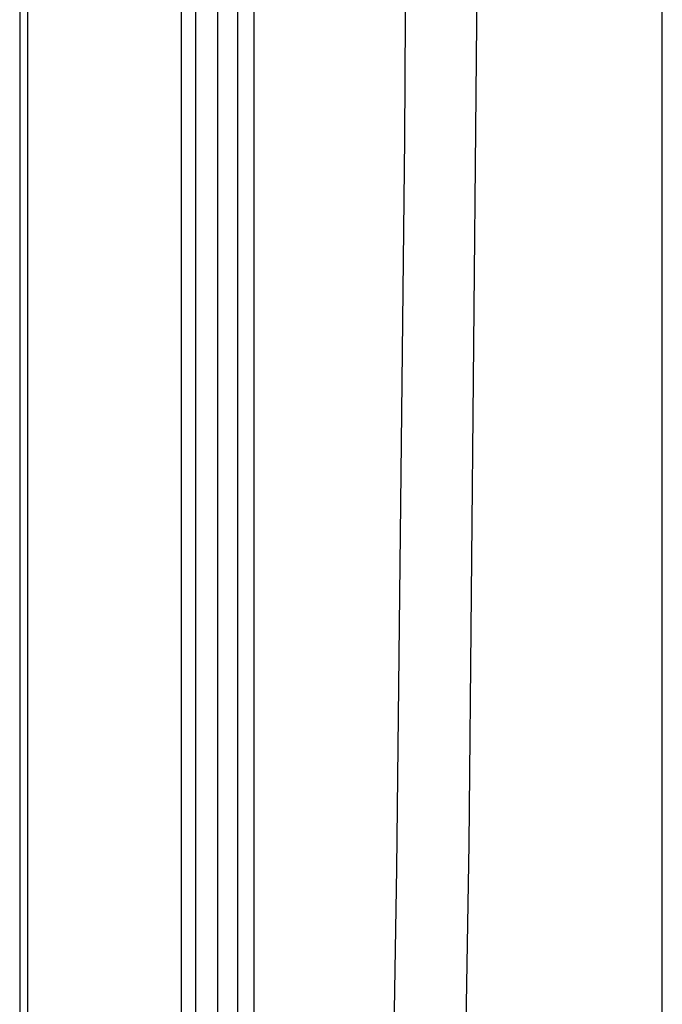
# Model space of a CAD drawing. Header units: millimetres. Extents: x 2848.32 to 2849.28, y 2905.67 to 2907.97.
# Tile 10 of 20: x 2848.6543 to 2848.7155, y 2906.7244 to 2906.8183. Entities that reach past the tile are written whole.
import ezdxf

# ---------------------------------------------------------------- set-up
doc = ezdxf.new("R2010")
doc.units = ezdxf.units.MM
doc.layers.add('SANINDUSA', color=3, linetype='Continuous')

msp = doc.modelspace()

# ---------------------------------------------------------------- linework, layer by layer
at = {"layer": 'SANINDUSA', "linetype": 'Continuous'}
for p, q in [((2848.65425753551, 2907.814440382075), (2848.65425753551, 2905.908440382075)), ((2848.655003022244, 2907.814197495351), (2848.655003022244, 2905.908730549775)), ((2848.669654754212, 2907.813149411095), (2848.669654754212, 2905.909718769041)), ((2848.671017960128, 2907.813080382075), (2848.671017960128, 2905.909800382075)), ((2848.673145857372, 2905.909800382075), (2848.673145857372, 2907.813080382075)), ((2848.676616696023, 2905.909800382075), (2848.676616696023, 2907.813080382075)), ((2848.715544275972, 2905.909800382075), (2848.715544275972, 2907.813080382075)), ((2848.675065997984, 2905.909800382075), (2848.675065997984, 2907.812440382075))]:
    msp.add_line(p, q, dxfattribs=at)
at = {"layer": 'SANINDUSA', "linetype": 'Continuous', "flags": 128}
for points in [[(2848.677496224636, 2907.502569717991), (2848.680574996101, 2907.433049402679), (2848.683269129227, 2907.363512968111), (2848.685578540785, 2907.293962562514), (2848.687503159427, 2907.224400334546), (2848.689042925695, 2907.154828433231), (2848.690197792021, 2907.085249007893), (2848.690967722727, 2907.015664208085), (2848.691352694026, 2906.94607618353), (2848.691352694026, 2906.876487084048), (2848.690967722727, 2906.806899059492), (2848.690197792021, 2906.737314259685), (2848.689042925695, 2906.667734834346), (2848.687503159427, 2906.598162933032), (2848.685578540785, 2906.528600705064), (2848.683269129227, 2906.459050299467), (2848.680574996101, 2906.389513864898), (2848.677496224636, 2906.319993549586)], [(2848.684874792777, 2906.319795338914), (2848.685751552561, 2906.33977538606), (2848.688969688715, 2906.419708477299), (2848.691721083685, 2906.499659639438), (2848.693999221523, 2906.579629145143), (2848.695797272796, 2906.659620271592), (2848.69710843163, 2906.739624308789), (2848.698027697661, 2906.835023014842), (2848.698240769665, 2906.930431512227), (2848.697745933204, 2907.025855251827), (2848.696546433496, 2907.121277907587), (2848.694648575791, 2907.216746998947), (2848.69206321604, 2907.312204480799), (2848.688801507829, 2907.407655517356), (2848.684874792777, 2907.503085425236)]]:
    msp.add_lwpolyline(points, dxfattribs=at)

doc.saveas('drawing.dxf')
